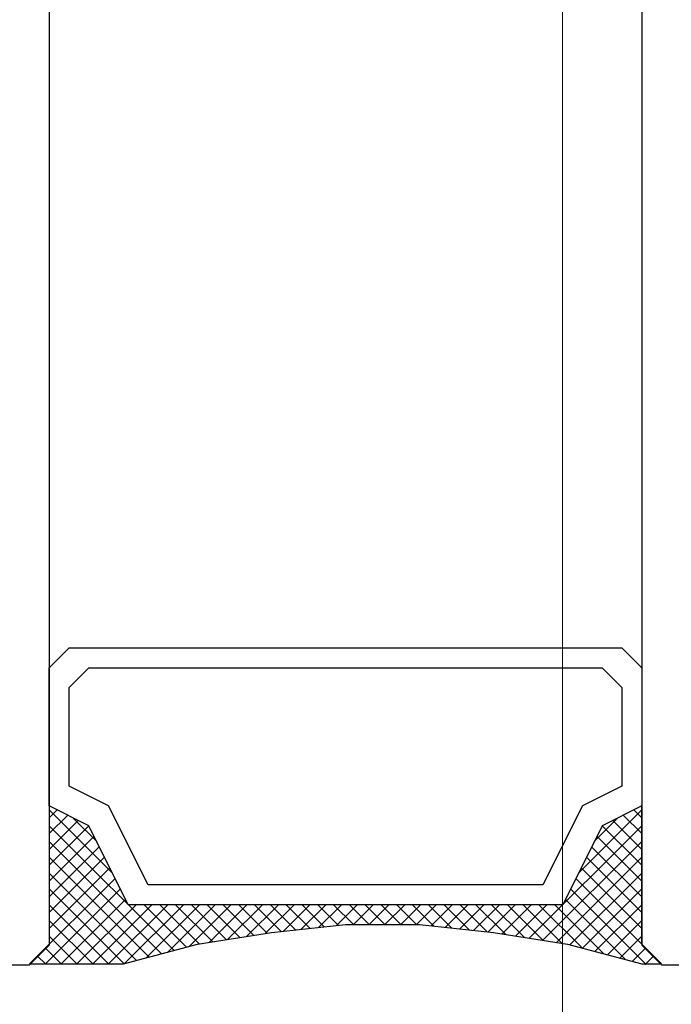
# Model space of a CAD drawing. Extents: x 4615668 to 9294084, y 5325188 to 10688993.
# Tile 149 of 256: x 4635734.16 to 4635735.81, y 5331933.27 to 5331935.76. Entities that reach past the tile are written whole.
import ezdxf

# ---------------------------------------------------------------- set-up
doc = ezdxf.new("R2010")
doc.units = 0
doc.header["$MEASUREMENT"] = 0
doc.layers.add('A_wymiary', color=152, linetype='Continuous', lineweight=5)
doc.layers.add('Wymiat 100', color=251, linetype='Continuous', lineweight=5)
doc.layers.add('CrossSectionsGlass', color=7, linetype='Continuous')

# ---------------------------------------------------------------- blocks, each defined once
blk = doc.blocks.new('G$CA57B7548')
at = {"layer": 'A_wymiary', "ltscale": 40}
blk.add_lwpolyline([(8.4998, 678.9895), (6.4998, 678.9895), (6.4998, 45.9895), (8.4998, 45.9895)], close=True, dxfattribs=at)
at = {"layer": 'CrossSectionsGlass'}
for p, q in [((5.2, 407.3395), (5.2, 317.6395)), ((6.7, 407.3395), (6.7, 317.6395)), ((5.2, 317.9616), (5.22, 317.9816)), ((5.36, 317.8216), (5.2, 317.9816)), ((5.2, 317.9216), (5.2467, 317.9682)), ((6.54, 317.8216), (6.7, 317.9816)), ((6.7, 317.9216), (6.6533, 317.9682)), ((6.7, 317.9616), (6.68, 317.9816)), ((5.2, 317.8816), (5.2733, 317.9549)), ((5.32, 317.9016), (5.26, 317.9616)), ((6.58, 317.9016), (6.64, 317.9616)), ((6.7, 317.8816), (6.6267, 317.9549)), ((5.2, 317.8416), (5.3, 317.9416)), ((5.5158, 317.6258), (5.2, 317.9416)), ((6.4155, 317.6571), (6.7, 317.9416)), ((6.7, 317.8416), (6.6, 317.9416)), ((5.2, 317.8016), (5.3133, 317.9149)), ((5.4842, 317.6174), (5.2, 317.9016)), ((6.45, 317.6516), (6.7, 317.9016)), ((6.7, 317.8016), (6.5867, 317.9149)), ((5.2, 317.7616), (5.3267, 317.8882)), ((6.7, 317.7616), (6.5733, 317.8882)), ((5.2, 317.7216), (5.34, 317.8616)), ((5.4526, 317.6089), (5.2, 317.8616)), ((6.4845, 317.6461), (6.7, 317.8616)), ((6.7, 317.7216), (6.56, 317.8616)), ((5.2, 317.6816), (5.3533, 317.8349)), ((5.4211, 317.6005), (5.2, 317.8216)), ((6.5184, 317.64), (6.7, 317.8216)), ((6.7, 317.6816), (6.5467, 317.8349)), ((5.15, 317.5916), (5.3667, 317.8082)), ((6.75, 317.5916), (6.5333, 317.8082)), ((5.19, 317.5916), (5.38, 317.7816)), ((5.39, 317.5916), (5.2, 317.7816)), ((6.71, 317.5916), (6.52, 317.7816)), ((6.55, 317.6316), (6.7, 317.7816)), ((5.23, 317.5916), (5.3933, 317.7549)), ((6.6591, 317.6025), (6.5067, 317.7549)), ((5.35, 317.5916), (5.2, 317.7416)), ((5.27, 317.5916), (5.42, 317.7416)), ((5.31, 317.5916), (5.46, 317.7416)), ((5.35, 317.5916), (5.5, 317.7416)), ((5.39, 317.5916), (5.54, 317.7416)), ((5.5474, 317.6342), (5.44, 317.7416)), ((5.4455, 317.607), (5.58, 317.7416)), ((5.5793, 317.6423), (5.48, 317.7416)), ((5.5, 317.6216), (5.62, 317.7416)), ((5.6138, 317.6478), (5.52, 317.7416)), ((5.5545, 317.6361), (5.66, 317.7416)), ((5.6483, 317.6533), (5.56, 317.7416)), ((5.6828, 317.6588), (5.6, 317.7416)), ((5.6048, 317.6463), (5.7, 317.7416)), ((5.7172, 317.6643), (5.64, 317.7416)), ((5.6524, 317.654), (5.74, 317.7416)), ((5.7517, 317.6699), (5.68, 317.7416)), ((5.7, 317.6616), (5.78, 317.7416)), ((5.7874, 317.6742), (5.72, 317.7416)), ((5.7476, 317.6692), (5.82, 317.7416)), ((5.8235, 317.6781), (5.76, 317.7416)), ((5.7933, 317.6749), (5.86, 317.7416)), ((5.8596, 317.6819), (5.8, 317.7416)), ((5.8381, 317.6796), (5.9, 317.7416)), ((5.8958, 317.6858), (5.84, 317.7416)), ((5.9319, 317.6897), (5.88, 317.7416)), ((5.8828, 317.6844), (5.94, 317.7416)), ((5.97, 317.6916), (5.92, 317.7416)), ((5.9276, 317.6892), (5.98, 317.7416)), ((6.01, 317.6916), (5.96, 317.7416)), ((5.97, 317.6916), (6.02, 317.7416)), ((6.05, 317.6916), (6, 317.7416)), ((6.01, 317.6916), (6.06, 317.7416)), ((6.09, 317.6916), (6.04, 317.7416)), ((6.05, 317.6916), (6.1, 317.7416)), ((6.13, 317.6916), (6.08, 317.7416)), ((6.09, 317.6916), (6.14, 317.7416)), ((6.1739, 317.6877), (6.12, 317.7416)), ((6.13, 317.6916), (6.18, 317.7416)), ((6.2187, 317.6829), (6.16, 317.7416)), ((6.1669, 317.6884), (6.22, 317.7416)), ((6.2634, 317.6781), (6.2, 317.7416)), ((6.203, 317.6846), (6.26, 317.7416)), ((6.2392, 317.6807), (6.3, 317.7416)), ((6.3082, 317.6734), (6.24, 317.7416)), ((6.2753, 317.6769), (6.34, 317.7416)), ((6.3548, 317.6668), (6.28, 317.7416)), ((6.3114, 317.673), (6.38, 317.7416)), ((6.4024, 317.6592), (6.32, 317.7416)), ((6.3466, 317.6681), (6.42, 317.7416)), ((6.45, 317.6516), (6.36, 317.7416)), ((6.381, 317.6626), (6.46, 317.7416)), ((6.4976, 317.644), (6.4, 317.7416)), ((6.55, 317.6316), (6.44, 317.7416)), ((6.6045, 317.617), (6.48, 317.7416)), ((6.5816, 317.6232), (6.7, 317.7416)), ((5.31, 317.5916), (5.2, 317.7016)), ((6.6132, 317.6147), (6.7, 317.7016)), ((5.27, 317.5916), (5.2, 317.6616)), ((6.6447, 317.6063), (6.7, 317.6616)), ((5.2, 317.6395), (5.15, 317.5895)), ((5.23, 317.5916), (5.19, 317.6316)), ((6.6763, 317.5979), (6.71, 317.6316)), ((6.7, 317.6395), (6.75, 317.5895)), ((5.19, 317.5916), (5.17, 317.6116)), ((6.7079, 317.5895), (6.73, 317.6116)), ((4.65, 317.5895), (5.15, 317.5895)), ((6.75, 317.5895), (7.25, 317.5895))]:
    blk.add_line(p, q, dxfattribs=at)
at = {"layer": 'CrossSectionsGlass', "flags": 128}
for points in [[(5.2, 318.3416), (5.25, 318.3916), (6.65, 318.3916), (6.7, 318.3416), (6.7, 317.9916), (6.6, 317.9416), (6.5, 317.7416), (5.4, 317.7416), (5.3, 317.9416), (5.2, 317.9916), (5.2, 318.3416)], [(5.25, 318.2916), (5.3, 318.3416), (6.6, 318.3416), (6.65, 318.2916), (6.65, 318.0416), (6.55, 317.9916), (6.45, 317.7916), (5.45, 317.7916), (5.35, 317.9916), (5.25, 318.0416), (5.25, 318.2916)], [(6.7, 317.9916), (6.6, 317.9416), (6.5, 317.7416), (5.4, 317.7416), (5.3, 317.9416), (5.2, 317.9916), (5.2, 317.6416), (5.15, 317.5916), (5.3875, 317.5916), (5.575, 317.6416), (5.7625, 317.6716), (5.95, 317.6916), (6.1375, 317.6916), (6.325, 317.6716), (6.5125, 317.6416), (6.7, 317.5916), (6.75, 317.5916), (6.7, 317.6416), (6.7, 317.9916)]]:
    blk.add_lwpolyline(points, dxfattribs=at)

msp = doc.modelspace()

# ---------------------------------------------------------------- block references
at = {"layer": 'Wymiat 100', "color": 5, "lineweight": 0, "ltscale": 40}
msp.add_blockref('G$CA57B7548', (4635729.0339, 5331615.7782), dxfattribs=at)

doc.saveas('drawing.dxf')
